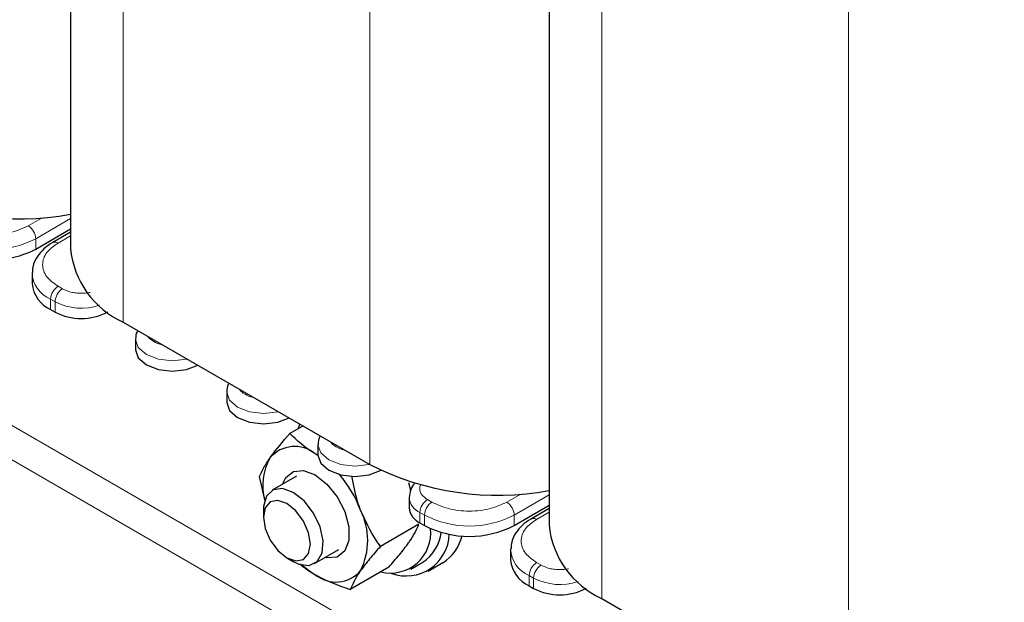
# Model space of a CAD drawing. Header units: millimetres. Extents: x 5 to 418, y 2 to 292.
# Tile 25 of 32: x 342 to 379, y 75 to 97. Entities that reach past the tile are written whole.
import ezdxf

# ---------------------------------------------------------------- set-up
doc = ezdxf.new("R2010")
doc.units = ezdxf.units.MM

msp = doc.modelspace()

# ---------------------------------------------------------------- linework, layer by layer
at = {"color": 7, "linetype": 'Continuous', "lineweight": 25}
for p, q in [((343.824, 116.058), (343.824, 88.116)), ((361.926, 105.608), (361.926, 77.666)), ((342.507, 88.1), (343.824, 88.861)), ((343.824, 88.735), (343.155, 88.348)), ((342.369, 87.186), (342.369, 86.794)), ((343.072, 85.814), (343.242, 85.716)), ((345.222, 85.716), (345.234, 85.723)), ((345.816, 85.341), (355.15, 79.952)), ((346.283, 84.687), (346.283, 84.295)), ((349.733, 82.695), (349.733, 82.303)), ((352.621, 81.412), (352.119, 81.122)), ((352.438, 81.306), (352.495, 81.485)), ((353.184, 80.703), (353.184, 80.311)), ((353.184, 80.311), (353.085, 80.36)), ((353.184, 80.3), (353.085, 80.36)), ((351.182, 78.574), (350.976, 79.495)), ((352.376, 79.512), (351.453, 78.979)), ((356.61, 79.272), (356.689, 78.98)), ((356.635, 78.711), (356.635, 78.319)), ((351.122, 78.246), (351.122, 77.966)), ((360.609, 77.65), (361.926, 78.411)), ((361.926, 78.285), (361.257, 77.898)), ((357.005, 77.697), (355.548, 76.856)), ((357.045, 77.748), (357.215, 77.65)), ((353.053, 76.208), (353.976, 76.74)), ((360.471, 76.736), (360.471, 76.344)), ((352.01, 76.427), (352.253, 76.287)), ((355.861, 76.07), (354.405, 75.229)), ((356.695, 76.001), (357.148, 76.262)), ((357.348, 75.916), (357.913, 76.242)), ((361.174, 75.364), (361.344, 75.266)), ((363.324, 75.266), (363.336, 75.273)), ((363.918, 74.891), (373.252, 69.502))]:
    msp.add_line(p, q, dxfattribs=at)
at = {"color": 7, "linetype": 'Continuous', "lineweight": 18}
for p, q in [((345.816, 114.997), (345.816, 85.341)), ((355.15, 109.609), (355.15, 79.952)), ((363.918, 104.547), (363.918, 74.891)), ((373.252, 99.159), (373.252, 69.502)), ((327.629, 89.502), (384.198, 56.846)), ((342.752, 89.287), (342.224, 88.982)), ((343.824, 89.252), (342.507, 88.492)), ((383.632, 55.866), (327.063, 88.522)), ((342.507, 88.492), (342.507, 88.1)), ((343.355, 88.329), (343.824, 88.599)), ((343.525, 86.598), (343.355, 86.696)), ((343.242, 86.108), (343.072, 86.206)), ((343.072, 86.206), (343.072, 85.814)), ((343.242, 86.108), (343.242, 85.716)), ((345.222, 85.716), (345.222, 85.732)), ((357.497, 78.532), (357.328, 78.63)), ((360.854, 78.837), (360.326, 78.532)), ((361.926, 78.802), (360.609, 78.042)), ((357.215, 78.042), (357.045, 78.14)), ((357.045, 78.14), (357.045, 77.748)), ((357.215, 78.042), (357.215, 77.65)), ((360.609, 78.042), (360.609, 77.65)), ((361.457, 77.879), (361.926, 78.149)), ((361.627, 76.148), (361.457, 76.246)), ((361.344, 75.658), (361.174, 75.756)), ((361.174, 75.756), (361.174, 75.364)), ((361.344, 75.658), (361.344, 75.266)), ((363.324, 75.266), (363.324, 75.282))]:
    msp.add_line(p, q, dxfattribs=at)
at = {"color": 7, "linetype": 'Continuous', "lineweight": 18, "flags": 128}
for points in [[(348.234, 83.945), (348.218, 83.941), (347.683, 83.879), (347.147, 83.941), (346.693, 84.116), (346.389, 84.378), (346.283, 84.687), (346.283, 84.693)], [(351.685, 81.952), (351.669, 81.949), (351.133, 81.887), (350.598, 81.949), (350.143, 82.124), (349.84, 82.386), (349.733, 82.695), (349.733, 82.701)], [(355.136, 79.96), (355.12, 79.957), (354.584, 79.895), (354.048, 79.957), (353.594, 80.132), (353.291, 80.394), (353.184, 80.703), (353.184, 80.709)]]:
    msp.add_lwpolyline(points, dxfattribs=at)
at = {"color": 7, "linetype": 'Continuous', "lineweight": 25, "flags": 128}
for points in [[(346.283, 84.295), (346.389, 83.986), (346.693, 83.724), (347.147, 83.549), (347.683, 83.487), (348.218, 83.549), (348.644, 83.708)], [(349.733, 82.303), (349.84, 81.994), (350.143, 81.732), (350.598, 81.557), (351.133, 81.495), (351.669, 81.557), (352.095, 81.716)], [(353.184, 80.311), (353.291, 80.002), (353.594, 79.74), (354.048, 79.565), (354.584, 79.503), (355.12, 79.565), (355.574, 79.74)], [(351.849, 79.208), (351.969, 79.461), (352.257, 79.691), (352.644, 79.726), (353.085, 79.561), (353.526, 79.217), (353.913, 78.735), (354.201, 78.173), (354.354, 77.599), (354.354, 77.083), (354.201, 76.686), (353.913, 76.456), (353.526, 76.421), (353.449, 76.436)], [(352.253, 78.9), (351.844, 79.048), (351.491, 78.999), (351.24, 78.76), (351.127, 78.364), (351.122, 78.246)], [(352.01, 78.479), (351.67, 78.597), (351.382, 78.541), (351.189, 78.32), (351.122, 77.966), (351.189, 77.534), (351.382, 77.09), (351.67, 76.702), (352.01, 76.427), (352.35, 76.309), (352.638, 76.365), (352.831, 76.587), (352.899, 76.94), (352.831, 77.372), (352.638, 77.816), (352.35, 78.205), (352.01, 78.479)], [(352.253, 76.287), (352.461, 76.189), (352.849, 76.139), (353.156, 76.285), (353.341, 76.608), (353.38, 77.064), (353.266, 77.591), (353.015, 78.119), (352.662, 78.576), (352.253, 78.9), (352.253, 78.9)], [(352.581, 76.154), (352.827, 75.956), (353.085, 75.787)]]:
    msp.add_lwpolyline(points, dxfattribs=at)
at = {"color": 7, "linetype": 'Continuous', "lineweight": 25}
for centre, radius, start, end in [((341.883, 99.9), 10.658, 243.0198, 280.4932), ((340.81, 91.375), 3.689, 242.6097, 297.3903), ((347.223, 88.453), 3.416, 185.6534, 245.6668), ((343.571, 86.913), 1.207, 185.6948, 245.6253), ((344.232, 87.627), 2.152, 242.6097, 297.3903), ((352.306, 79.406), 1.231, 50.7518, 139.4672), ((353.217, 79.16), 2.123, 150.4525, 195.3781), ((359.985, 89.45), 10.658, 243.0198, 280.4932), ((350.37, 76.505), 4.753, 21.235, 40.277), ((352.513, 77.084), 2.556, 333.4364, 26.5636), ((357.335, 78.389), 0.704, 185.6948, 245.6253), ((355.939, 77.359), 1.51, 255.513, 6.7113), ((358.912, 80.925), 3.689, 242.6097, 297.3903), ((365.325, 78.003), 3.416, 185.6534, 245.6668), ((356.523, 77.365), 1.627, 250.2607, 358.2752), ((356.282, 77.583), 1.579, 303.2601, 352.9023), ((357.006, 77.656), 1.68, 302.6828, 346.1193), ((361.672, 76.463), 1.207, 185.6948, 245.6253), ((353.864, 76.741), 1.231, 230.7518, 319.4672), ((362.334, 77.177), 2.152, 242.6097, 297.3903)]:
    msp.add_arc(centre, radius, start, end, dxfattribs=at)
at = {"color": 7, "linetype": 'Continuous', "lineweight": 18}
for centre, radius, start, end in [((341.893, 88.464), 0.615, 2.6055, 57.3945), ((340.81, 91.767), 3.689, 242.6097, 297.3903), ((343.238, 88.165), 0.202, 54.4181, 113.8988), ((343.511, 87.26), 1.142, 182.4145, 247.4235), ((343.686, 86.178), 0.615, 122.6055, 177.3945), ((343.856, 86.08), 0.615, 122.6055, 177.3945), ((344.238, 88.036), 2.17, 242.6724, 288.394), ((357.304, 78.759), 0.671, 184.0236, 247.2642), ((357.659, 78.112), 0.615, 122.6055, 177.3945), ((357.829, 78.014), 0.615, 122.6055, 177.3945), ((359.995, 78.014), 0.615, 2.6055, 57.3945), ((358.912, 81.317), 3.689, 242.6097, 297.3903), ((361.34, 77.715), 0.202, 54.4181, 113.8988), ((361.613, 76.81), 1.142, 182.4145, 247.4235), ((361.788, 75.728), 0.615, 122.6055, 177.3945), ((361.958, 75.63), 0.615, 122.6055, 177.3945), ((362.34, 77.586), 2.17, 242.6724, 288.394)]:
    msp.add_arc(centre, radius, start, end, dxfattribs=at)
for points, knots in [([(342.224, 88.982), (342.027, 88.89), (341.723, 88.748), (341.217, 88.66), (340.809, 88.635), (340.402, 88.66), (339.896, 88.748), (339.592, 88.89), (339.395, 88.982)], [0, 0, 0, 0, 0.239443, 0.36979, 0.5, 0.630347, 0.760557, 1, 1, 1, 1]), ([(343.355, 86.696), (343.196, 86.809), (342.951, 86.985), (342.798, 87.277), (342.755, 87.512), (342.798, 87.748), (342.951, 88.04), (343.196, 88.215), (343.355, 88.329)], [0, 0, 0, 0, 0.239443, 0.36979, 0.5, 0.630347, 0.760557, 1, 1, 1, 1]), ([(344.565, 86.465), (344.522, 86.456), (344.415, 86.434), (344.231, 86.425), (344.028, 86.437), (343.775, 86.481), (343.623, 86.552), (343.525, 86.598)], [0, 0, 0, 0, 0.122058, 0.303377, 0.485078, 0.666397, 1, 1, 1, 1]), ([(347.306, 84.48), (347.299, 84.482), (347.173, 84.504), (346.965, 84.6), (346.8, 84.72), (346.761, 84.793), (346.759, 84.796)], [0, 0, 0, 0, 0.026872, 0.500005, 0.973139, 1, 1, 1, 1]), ([(350.756, 82.488), (350.75, 82.49), (350.624, 82.512), (350.416, 82.608), (350.25, 82.728), (350.211, 82.8), (350.209, 82.804)], [0, 0, 0, 0, 0.026872, 0.500005, 0.973139, 1, 1, 1, 1]), ([(354.207, 80.496), (354.2, 80.498), (354.074, 80.52), (353.867, 80.616), (353.701, 80.736), (353.662, 80.808), (353.66, 80.812)], [0, 0, 0, 0, 0.026872, 0.500005, 0.973139, 1, 1, 1, 1]), ([(357.328, 78.63), (357.248, 78.686), (357.126, 78.774), (357.048, 78.92), (357.03, 79.038), (357.037, 79.125), (357.063, 79.169), (357.067, 79.176)], [0, 0, 0, 0, 0.365716, 0.564907, 0.763681, 0.962872, 1, 1, 1, 1]), ([(360.326, 78.532), (360.129, 78.44), (359.825, 78.298), (359.319, 78.21), (358.911, 78.185), (358.504, 78.21), (357.998, 78.298), (357.694, 78.44), (357.497, 78.532)], [0, 0, 0, 0, 0.239443, 0.36979, 0.5, 0.630347, 0.760557, 1, 1, 1, 1]), ([(361.457, 76.246), (361.298, 76.359), (361.053, 76.535), (360.9, 76.827), (360.857, 77.062), (360.9, 77.298), (361.053, 77.59), (361.298, 77.765), (361.457, 77.879)], [0, 0, 0, 0, 0.239443, 0.36979, 0.5, 0.630347, 0.760557, 1, 1, 1, 1]), ([(362.667, 76.015), (362.624, 76.006), (362.517, 75.984), (362.333, 75.975), (362.13, 75.987), (361.877, 76.031), (361.725, 76.102), (361.627, 76.148)], [0, 0, 0, 0, 0.122058, 0.303377, 0.485078, 0.666397, 1, 1, 1, 1])]:
    msp.add_open_spline(points, degree=3, knots=knots, dxfattribs=at)
at = {"color": 7, "linetype": 'Continuous', "lineweight": 25}
for points, knots in [([(343.157, 88.347), (343.148, 88.343), (343.016, 88.279), (342.807, 88.109), (342.555, 87.829), (342.396, 87.521), (342.389, 87.307), (342.386, 87.218)], [0, 0, 0, 0, 0.018301, 0.271408, 0.533078, 0.804502, 1, 1, 1, 1]), ([(346.37, 85.021), (346.36, 85.005), (346.295, 84.911), (346.291, 84.794), (346.288, 84.697)], [0, 0, 0, 0, 0.163008, 1, 1, 1, 1]), ([(349.821, 83.029), (349.81, 83.013), (349.746, 82.919), (349.742, 82.802), (349.739, 82.704)], [0, 0, 0, 0, 0.163008, 1, 1, 1, 1]), ([(351.37, 80.207), (351.384, 80.226), (351.58, 80.502), (351.859, 80.823), (352.119, 81.122)], [0, 0, 0, 0, 0.070174, 1, 1, 1, 1]), ([(353.085, 80.36), (353.058, 80.376), (352.675, 80.6), (352.387, 80.87), (352.119, 81.122)], [0, 0, 0, 0, 0.070174, 1, 1, 1, 1]), ([(353.272, 81.037), (353.261, 81.021), (353.197, 80.927), (353.193, 80.81), (353.19, 80.712)], [0, 0, 0, 0, 0.163008, 1, 1, 1, 1]), ([(350.976, 79.495), (351.019, 79.599), (351.107, 79.808), (351.282, 80.073), (351.37, 80.207)], [0, 0, 0, 0, 0.495458, 1, 1, 1, 1]), ([(354.8, 78.227), (354.76, 78.334), (354.606, 78.747), (354.527, 79.191), (354.468, 79.52)], [0, 0, 0, 0, 0.259235, 1, 1, 1, 1]), ([(356.863, 79.257), (356.86, 79.254), (356.778, 79.186), (356.673, 79.004), (356.65, 78.809), (356.639, 78.712)], [0, 0, 0, 0, 0.0196092, 0.5145782, 1, 1, 1, 1]), ([(355.548, 76.856), (355.494, 76.934), (355.203, 77.353), (354.98, 77.835), (354.8, 78.227)], [0, 0, 0, 0, 0.187363, 1, 1, 1, 1]), ([(361.259, 77.897), (361.25, 77.893), (361.118, 77.829), (360.909, 77.659), (360.657, 77.379), (360.498, 77.071), (360.491, 76.857), (360.488, 76.768)], [0, 0, 0, 0, 0.018301, 0.271408, 0.533078, 0.804502, 1, 1, 1, 1]), ([(356.61, 76.986), (356.623, 77.005), (356.814, 77.278), (356.913, 77.495), (357.005, 77.697)], [0, 0, 0, 0, 0.070174, 1, 1, 1, 1]), ([(355.548, 76.856), (355.406, 76.695), (355.119, 76.371), (354.907, 76.085), (354.8, 75.941)], [0, 0, 0, 0, 0.495458, 1, 1, 1, 1]), ([(355.861, 76.07), (356.004, 76.231), (356.291, 76.555), (356.503, 76.841), (356.61, 76.986)], [0, 0, 0, 0, 0.495458, 1, 1, 1, 1]), ([(352.495, 76.203), (352.513, 76.186), (352.676, 76.033), (352.893, 75.903), (353.085, 75.787)], [0, 0, 0, 0, 0.112084, 1, 1, 1, 1]), ([(353.085, 75.787), (353.112, 75.772), (353.501, 75.55), (353.969, 75.384), (354.405, 75.229)], [0, 0, 0, 0, 0.070174, 1, 1, 1, 1]), ([(354.8, 75.941), (354.786, 75.921), (354.596, 75.648), (354.497, 75.431), (354.405, 75.229)], [0, 0, 0, 0, 0.070174, 1, 1, 1, 1])]:
    msp.add_open_spline(points, degree=3, knots=knots, dxfattribs=at)

doc.saveas('drawing.dxf')
